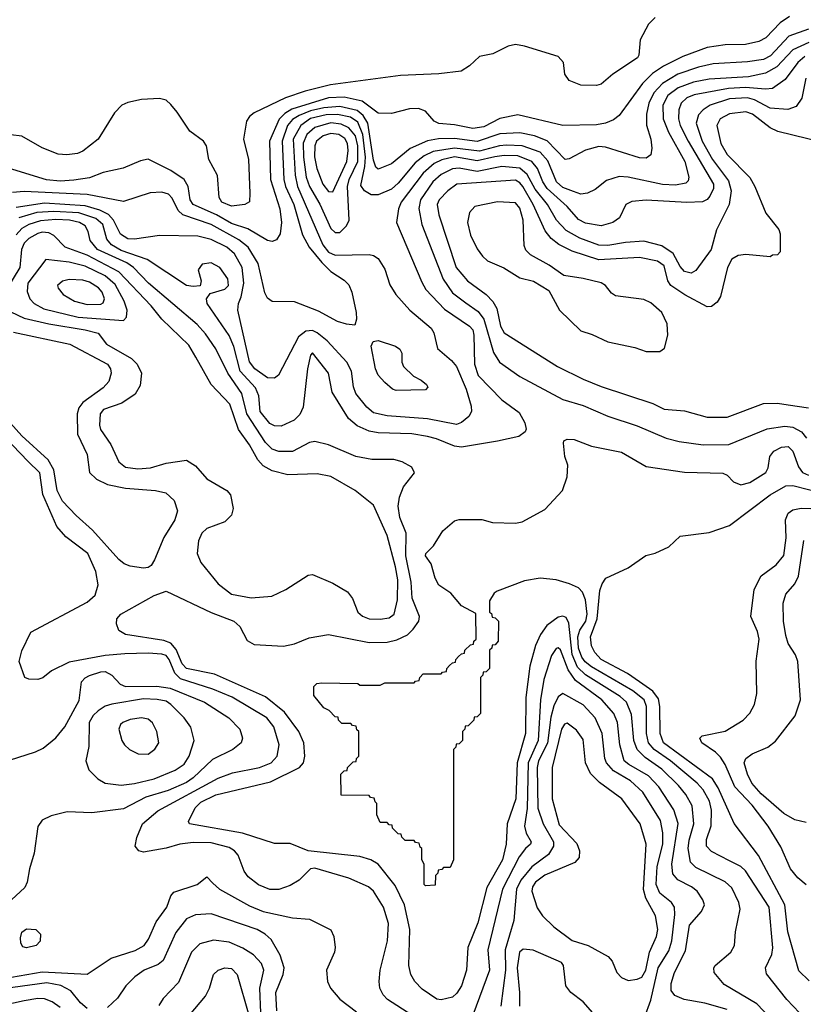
# Model space of a CAD drawing. Extents: x 997026 to 1115308, y 536381 to 619039.
# Tile 60 of 256: x 1029905 to 1033382, y 548323 to 552695. Entities that reach past the tile are written whole.
import ezdxf

# ---------------------------------------------------------------- set-up
doc = ezdxf.new("R2010")
doc.units = 0

msp = doc.modelspace()

# ---------------------------------------------------------------- linework, layer by layer
at = {"layer": '0CON20XD'}
for points in [[(1032725, 552704.2), (1032695.5, 552674.5), (1032658.1, 552605), (1032652.1, 552537.9), (1032645.7, 552525), (1032536.4, 552453.6), (1032485, 552409.2), (1032465, 552402.5), (1032395, 552404.2), (1032342.5, 552425), (1032323.8, 552453.8), (1032317.5, 552505), (1032295, 552531.2), (1032145, 552578.1), (1032105, 552584.2), (1032072.7, 552577.3), (1032005, 552544), (1031945, 552531.2), (1031900.5, 552489.5), (1031864.1, 552465.9), (1031765, 552454.4), (1031595, 552447.5), (1031284.6, 552405.4), (1031171.9, 552378.1), (1031085, 552348.2), (1030945, 552282.2), (1030924.3, 552265), (1030911.9, 552245), (1030898.1, 552165), (1030920.4, 552075), (1030925.5, 551924.5), (1030925, 551886.7), (1030903.3, 551875), (1030845, 551867.5), (1030802.2, 551885), (1030790, 551905), (1030783.4, 552003.4), (1030744.2, 552075), (1030733.3, 552135), (1030720, 552155), (1030659.7, 552199.7), (1030604.4, 552285), (1030575, 552319.2), (1030555, 552337.5), (1030525, 552345.7), (1030445, 552340.8), (1030385, 552327.1), (1030358.8, 552315), (1030325, 552281.2), (1030252.9, 552165), (1030185, 552110.6), (1030161.7, 552101.7), (1030114.5, 552094.5), (1030075, 552097.8), (1030005, 552126.7), (1029915, 552177.5), (1029865, 552184)], [(1033321, 552709), (1033279.4, 552680.6), (1033215.5, 552614.5), (1033185, 552598.3), (1033125, 552585.2), (1033035, 552583.5), (1032955, 552571.6), (1032847.7, 552532.3), (1032761.8, 552488.2), (1032713.4, 552456.6), (1032668, 552412), (1032565, 552270.4), (1032539.6, 552250.4), (1032505, 552235.3), (1032465, 552228.1), (1032315, 552224.7), (1032115, 552272.8), (1032035, 552256.3), (1031965, 552219.5)], [(1033405, 552652.3), (1033318.3, 552621.7), (1033236.6, 552535), (1033205, 552518), (1033135, 552507.4), (1032981.5, 552498.5), (1032917.8, 552485), (1032825, 552453.6), (1032757.8, 552412.2), (1032719, 552371), (1032696.2, 552325), (1032686.4, 552275), (1032686.5, 552226.5), (1032705.9, 552165), (1032710, 552125), (1032705.7, 552095), (1032685, 552080.5), (1032655, 552082.1), (1032505, 552128.9), (1032475, 552132.3), (1032415, 552116.2), (1032343.1, 552076.9), (1032325, 552074.6), (1032245, 552156.8), (1032189.3, 552179.3), (1032125, 552192.3), (1032035, 552187.6), (1031935, 552154.2), (1031835, 552168.3), (1031763.2, 552166.8), (1031715, 552157.5), (1031637.2, 552122.8), (1031555, 552054.7), (1031495, 552031.8), (1031485, 552040), (1031475, 552071.4), (1031450.2, 552235), (1031429.7, 552269.7), (1031401.9, 552291.9), (1031325, 552310.1), (1031255, 552304.4), (1031195, 552290.4), (1031145, 552270.4), (1031115, 552251.4), (1031093.5, 552225), (1031069.3, 552155), (1031076.8, 551985), (1031084.1, 551954.1), (1031121.8, 551875), (1031159.9, 551739.9), (1031189.8, 551685), (1031245, 551616.6), (1031285, 551577.3), (1031345, 551538.8), (1031365, 551517.1), (1031378.2, 551485), (1031397.5, 551395), (1031400, 551365), (1031391.7, 551338.3), (1031355, 551342.5), (1031315, 551355.6), (1031231, 551401), (1031125, 551442.3), (1031025, 551444.3), (1031005, 551459.2), (1030992.6, 551482.6), (1030962.9, 551612.9), (1030918.6, 551685), (1030877.5, 551717.5), (1030755, 551785.4), (1030628.5, 551828.5), (1030608.3, 551848.3), (1030582.1, 551902.1), (1030565, 551920.5), (1030535, 551929), (1030483.6, 551926.4), (1030365, 551888.5), (1030205, 551919.5), (1029925, 551931.8), (1029872.5, 551927.5)], [(1033406.6, 552593.3), (1033335, 552561.4), (1033264.3, 552485.7), (1033215, 552458), (1033138.3, 552441.7), (1032965, 552431.3), (1032895, 552417.4), (1032827.1, 552392.9), (1032781.6, 552358.4), (1032759.3, 552315), (1032760.9, 552255), (1032784.5, 552195), (1032857, 552065), (1032873.9, 551996.1), (1032870.7, 551979.3), (1032860.8, 551969.2), (1032815, 551959.8), (1032757, 551963), (1032605, 551996.5), (1032565, 551998.6), (1032509.1, 551980.9), (1032459.1, 551940.9), (1032425, 551924.2), (1032395, 551920.7), (1032361.7, 551931.7), (1032315, 551950.5), (1032287.6, 551975), (1032248, 552068), (1032215, 552106.8), (1032134.9, 552134.9), (1032065, 552137.8), (1032034.5, 552135.5), (1031945, 552111.1), (1031835, 552124.9), (1031740.1, 552109.9), (1031700, 552090), (1031660.2, 552059.8), (1031585, 551968.6), (1031555, 551942), (1031495, 551916.8), (1031465, 551918.1), (1031434.7, 551935), (1031418.3, 551958.3), (1031436.7, 552043.3), (1031438.8, 552085), (1031427.1, 552185), (1031405, 552239.4), (1031372.3, 552262.3), (1031315, 552274.4), (1031265, 552272.5), (1031195.7, 552255.7), (1031152, 552225), (1031119.2, 552165), (1031127.3, 552005), (1031138.2, 551955), (1031249.9, 551695), (1031275, 551663.2), (1031305, 551649.8), (1031455, 551653.1), (1031475, 551648.2), (1031495, 551634.4), (1031525, 551587.5), (1031547.6, 551517.6), (1031574.2, 551474.2), (1031635.5, 551405), (1031730.9, 551325), (1031742.9, 551305), (1031758.7, 551235), (1031821.5, 551181.5), (1031843.6, 551155), (1031885.6, 551055), (1031908.9, 550978.9), (1031910, 550955), (1031897.5, 550932.5), (1031865, 550905.9), (1031842.7, 550897.3), (1031715, 550923.4), (1031535, 550936.7), (1031475, 550949.3), (1031444.7, 550975), (1031396.8, 551035), (1031386.2, 551065), (1031377.6, 551135), (1031357.1, 551175), (1031269.3, 551269.3), (1031225.4, 551305.4), (1031205, 551314.8), (1031175, 551311.7), (1031142.6, 551287.4), (1031053.6, 551116.4), (1031035, 551103.3), (1031005, 551104.8), (1030948.8, 551145), (1030925, 551175.6), (1030872.4, 551405), (1030875.7, 551435), (1030887.4, 551465), (1030900.1, 551525), (1030892.5, 551595), (1030858.4, 551655), (1030824, 551685), (1030755, 551719.3), (1030695, 551734), (1030525, 551736.9), (1030415, 551720.4), (1030385, 551722.5), (1030352.2, 551742.2), (1030320.6, 551805), (1030299.4, 551829.4), (1030259.9, 551849.9), (1030195, 551868.4), (1030015, 551881.1), (1029888.8, 551861.2)], [(1033388.5, 552531.5), (1033358.1, 552505), (1033301, 552429), (1033245, 552389.2), (1033215, 552386.3), (1033125, 552393.8), (1033050.6, 552389.4), (1032898.2, 552361.8)], [(1033393.5, 552435), (1033375, 552346), (1033349.9, 552310.1), (1033313.7, 552296.3), (1033235, 552302.2), (1033165, 552338.8), (1033135, 552347.9), (1033055, 552343), (1032969.2, 552315), (1032937.3, 552295), (1032917.2, 552272.8), (1032907.4, 552235), (1032933.9, 552155), (1032978.8, 552075), (1033049.9, 551979.9), (1033061.4, 551935), (1033053.6, 551875), (1032997.4, 551762.6), (1032973.5, 551675), (1032905, 551580.8), (1032885, 551570.3), (1032855, 551576.4), (1032835, 551599.2), (1032805, 551657.2), (1032755, 551691.6), (1032675, 551711.5), (1032593.5, 551706.5), (1032515, 551692.7), (1032475, 551694.1), (1032390.8, 551725), (1032329.7, 551759.7), (1032286.8, 551805), (1032246.5, 551875), (1032192.8, 551942.8), (1032157.1, 552007.1), (1032125, 552036), (1032045, 552042.9), (1031935, 552021.7), (1031854.9, 552035.2), (1031825, 552032.3), (1031775, 552007.5), (1031738, 551975), (1031683.6, 551895), (1031676.3, 551856.3), (1031688.7, 551785), (1031783.7, 551543.7), (1031825, 551482.7), (1031885, 551437.5), (1031939.7, 551399.7), (1031965, 551365.9), (1032008, 551218), (1032034.1, 551174.1), (1032125, 551111.3), (1032315, 551008.8), (1032405, 550982.6), (1032515, 550934.2), (1032645, 550892.5), (1032773.7, 550836.3), (1032831.8, 550821.8), (1032937.6, 550807.6), (1033051.2, 550808.8), (1033221.8, 550878.2), (1033300.4, 550890.4), (1033335, 550886.1), (1033374.5, 550865), (1033396.9, 550836.9)], [(1031965, 552219.5), (1031915, 552211.5), (1031835, 552228.3), (1031764.5, 552234.5), (1031744.6, 552245), (1031705, 552288.8), (1031675, 552301.4), (1031635, 552299.8), (1031555, 552279.3), (1031495, 552280.6), (1031425, 552332.9), (1031345, 552351.8), (1031275, 552348.8), (1031112.9, 552297.1), (1031080.8, 552279.2), (1031056.1, 552253.8), (1031013.4, 552155), (1031018.5, 551985), (1031059.8, 551855), (1031067.2, 551795), (1031060.3, 551745), (1031045, 551718.1), (1031025, 551710.5), (1031005, 551715.4), (1030916.9, 551766.9), (1030845, 551789.7), (1030778.3, 551828.3), (1030674.9, 551874.9), (1030661.9, 551895), (1030652.2, 551955), (1030634.6, 551985), (1030575, 552025.9), (1030475, 552075.5), (1030440.9, 552069.1), (1030364.1, 552035.9), (1030275, 552016.8), (1030215, 551993), (1030145, 551981.9), (1030085, 551978.5), (1030023.5, 551983.5), (1029855, 552035.3)], [(1032898.2, 552361.8), (1032865, 552348), (1032840, 552325), (1032829.4, 552295), (1032828.2, 552255), (1032835.5, 552225), (1032871.4, 552155), (1032983.3, 551965), (1032983.2, 551945), (1032968.1, 551911.9), (1032955, 551896.8), (1032935, 551886.7), (1032865, 551883.3), (1032685, 551894.2), (1032621.9, 551888.1), (1032594.4, 551875), (1032565.8, 551815), (1032537.5, 551795), (1032485, 551780), (1032415, 551791.9), (1032385, 551808.4), (1032334.7, 551865), (1032245.5, 551945), (1032226.5, 551975), (1032203.2, 552035), (1032177.9, 552065), (1032115, 552090.6), (1032055, 552092.8), (1032013.5, 552086.5), (1031935, 552067.7), (1031834.4, 552085.6), (1031777.5, 552072.5), (1031743.6, 552056.4), (1031695, 552013), (1031597.4, 551885), (1031585.8, 551855), (1031576.8, 551795), (1031689.3, 551529.3), (1031707.7, 551497.7), (1031789.8, 551409.8), (1031900.4, 551335), (1031915, 551318.5), (1031920.8, 551295), (1031922.7, 551165), (1031940, 551115), (1032045, 551007.5), (1032121.3, 550951.3), (1032146.2, 550905), (1032153, 550877), (1032147.5, 550865), (1032120, 550845), (1032025, 550823.1), (1031865, 550797.6), (1031835, 550800.8), (1031754.4, 550834.4), (1031715, 550844.2), (1031645, 550856.1), (1031495, 550860), (1031455, 550867.9), (1031401.8, 550891.8), (1031364, 550924), (1031291.5, 551041.5), (1031275, 551126), (1031205, 551215.7), (1031195, 551206), (1031181.6, 551145), (1031162.7, 550975), (1031148.2, 550941.8), (1031123.5, 550916.5), (1031065, 550890.3), (1031035, 550891.4), (1031015, 550902.1), (1030972.2, 550955), (1030965.9, 551025), (1030951, 551061), (1030884, 551135), (1030855, 551244.5), (1030835, 551293.1), (1030737.3, 551435), (1030734.4, 551455.6), (1030750.6, 551479.4), (1030815, 551499.1), (1030831.8, 551515), (1030829.1, 551545), (1030792.9, 551595), (1030755, 551616.1), (1030715, 551608.9), (1030697.5, 551585), (1030710, 551535), (1030706, 551514), (1030675, 551510), (1030645, 551515.6), (1030470.2, 551630.2), (1030355, 551670.8), (1030311.9, 551695), (1030291.1, 551721.1), (1030273.4, 551785), (1030242.5, 551812.5), (1030166.9, 551836.9), (1030055.9, 551844.1), (1029981.5, 551838.5), (1029900.5, 551815)], [(1033469.5, 552150.5), (1033269.2, 552199.2), (1033235, 552215.3), (1033156, 552275), (1033126.4, 552286.4), (1033055, 552277.6), (1033013.5, 552255), (1032998.8, 552225), (1033016, 552145), (1033045, 552096.2), (1033144.2, 551994.2), (1033166.5, 551955), (1033215.5, 551835.5), (1033273.6, 551763.6), (1033280, 551745), (1033280, 551665), (1033268.3, 551651.7), (1033245, 551650), (1033235, 551642.5), (1033127.3, 551652.7), (1033092.5, 551647.5), (1033065, 551631.2), (1033045.5, 551594.5), (1033015, 551466.2), (1032999.6, 551440.4), (1032975, 551421.4), (1032955, 551420.6), (1032856.5, 551473.5), (1032794, 551515), (1032781.6, 551535), (1032765, 551601.5), (1032735, 551623.3), (1032655, 551639.7), (1032475, 551629.2), (1032356.8, 551666.8), (1032297.1, 551697.1), (1032264, 551724), (1032237.1, 551757.1), (1032183.1, 551875), (1032137.5, 551955), (1032125, 551971.3), (1032105, 551982.1), (1031845.2, 551964.8), (1031804.1, 551935), (1031766.9, 551895), (1031757.7, 551875), (1031765, 551828), (1031841.9, 551595), (1031892, 551535), (1031974.8, 551474.8), (1032004.1, 551444.1), (1032022.5, 551412.5), (1032038.9, 551335), (1032055.3, 551305.3), (1032291.9, 551155), (1032405, 551098.9), (1032485, 551066.8), (1032715, 550990.9), (1032765, 550966.5), (1032855, 550957.9), (1032955, 550929.6), (1033045, 550929.6), (1033205, 550990.5), (1033268, 550992), (1033314.5, 550985.5), (1033405, 550971.8)], [(1031325, 551750.5), (1031355, 551779.4), (1031367.3, 551805), (1031359.1, 551955), (1031366.3, 551985), (1031404.7, 552065), (1031404.9, 552135), (1031395, 552179), (1031365.9, 552215), (1031331.9, 552231.9), (1031285, 552237.2), (1031215, 552216.9), (1031179.3, 552185), (1031163.1, 552146.9), (1031164.3, 552085), (1031175.9, 551995.9), (1031190.4, 551955), (1031236.6, 551876.6), (1031285, 551767.5), (1031305, 551750.9), (1031325, 551750.5)], [(1031295, 551931.3), (1031356.6, 552065), (1031362.7, 552115), (1031360.1, 552145), (1031347.9, 552167.9), (1031320.4, 552185), (1031285, 552190.4), (1031251.2, 552178.8), (1031221.9, 552155), (1031214.8, 552135), (1031213.8, 552086.2), (1031224.1, 552035), (1031250.5, 551965), (1031275, 551931.8), (1031295, 551931.3)], [(1032745, 551222), (1032766.7, 551236.7), (1032781.5, 551295), (1032778.2, 551345), (1032755, 551395.7), (1032705, 551437.3), (1032675, 551452.3), (1032549.1, 551469.1), (1032531.3, 551481.3), (1032505, 551514.3), (1032485, 551526.2), (1032405, 551546.4), (1032319.2, 551559.2), (1032254, 551605), (1032170.9, 551650.9), (1032151.4, 551671.4), (1032142.9, 551692.9), (1032139.6, 551805), (1032125, 551857.8), (1032105, 551881.2), (1032025, 551885.9), (1031925, 551865.5), (1031901.2, 551838.8), (1031891.5, 551795), (1031905, 551738), (1031935, 551678), (1031959.2, 551645), (1031981.2, 551625), (1032053.8, 551593.8), (1032125, 551548.6), (1032185, 551533.8), (1032252.7, 551492.7), (1032300, 551405), (1032395, 551314.2), (1032445, 551298), (1032514.3, 551264.3), (1032635, 551240), (1032685, 551222), (1032745, 551222)], [(1031641.8, 550198.2), (1031618.4, 550315), (1031619.8, 550415), (1031591.4, 550485), (1031584.1, 550535), (1031590.8, 550575), (1031608.5, 550621.5), (1031656.4, 550683.6), (1031645, 550708), (1031602.5, 550732.5), (1031565, 550742.1), (1031467.6, 550742.4), (1031396.3, 550756.3), (1031275, 550807.7), (1031215, 550822.5), (1031191.5, 550818.5), (1031115, 550778.2), (1031055, 550777.1), (1031025, 550788.1), (1030995, 550817.5), (1030913, 550945), (1030891, 551035), (1030828, 551125), (1030775, 551233.8), (1030730.2, 551300.2), (1030692, 551342), (1030476.8, 551525), (1030409.6, 551595), (1030380.5, 551615), (1030250.8, 551675), (1030217.3, 551715), (1030208.9, 551755), (1030195, 551780), (1030170.9, 551795), (1030125.5, 551805.5), (1030065, 551808.3), (1029997.5, 551802.5), (1029945, 551785.4), (1029915, 551768), (1029889.5, 551740.5)], [(1031505, 550034.1), (1031545, 550038.8), (1031566.9, 550055), (1031580.8, 550119.2), (1031582.2, 550207.8), (1031573.3, 550265), (1031536.2, 550405), (1031475, 550539.5), (1031392.9, 550605), (1031285, 550666.2), (1031225, 550678.5), (1031095.4, 550674.6), (1031025, 550692.4), (1030985, 550714.7), (1030961.3, 550741.3), (1030925, 550807.9), (1030875.5, 550875.5), (1030838, 550988), (1030754.6, 551075), (1030686.4, 551196.4), (1030655, 551249.6), (1030535.9, 551365.9), (1030487.7, 551425), (1030345.3, 551575.3), (1030205, 551649.6), (1030106.2, 551685), (1030056.9, 551736.9), (1030035, 551748.8), (1030005, 551751.5), (1029985, 551746.3), (1029946.1, 551723.9), (1029925, 551703.5), (1029913.5, 551675), (1029905.4, 551595), (1029850.2, 551505)], [(1030365, 551359.4), (1030379.5, 551375), (1030382.2, 551405), (1030368.3, 551445), (1030328.9, 551518.9), (1030285, 551558.2), (1030195, 551601.1), (1030125, 551618.4), (1030020.3, 551629.7), (1029941.8, 551525), (1029938.2, 551488.2), (1029950, 551455), (1029969.2, 551435), (1030011.9, 551411.9), (1030165, 551374.4), (1030365, 551359.4)], [(1030205, 551430.2), (1030265, 551432.2), (1030275, 551438.1), (1030280.7, 551455), (1030271.2, 551485), (1030255.4, 551505), (1030215, 551529.8), (1030185, 551538.5), (1030125, 551541), (1030095, 551534.6), (1030072.5, 551515), (1030075, 551502.5), (1030098.5, 551475), (1030148.6, 551445), (1030205, 551430.2)], [(1029865, 551398.1), (1029925, 551369.8), (1030034.1, 551344.1), (1030195, 551317.5), (1030252.7, 551302.7), (1030290, 551255), (1030400.4, 551190.4), (1030425.6, 551165), (1030445.6, 551125), (1030438.9, 551071.1), (1030417.3, 551032.7), (1030357.6, 550992.4), (1030276.7, 550965), (1030261.8, 550945), (1030258.5, 550895), (1030263.1, 550875), (1030309.2, 550809.2), (1030345, 550731.5), (1030375, 550708.2), (1030429.6, 550700.4), (1030485, 550704.7), (1030555, 550725.4), (1030645, 550739.4), (1030685, 550714.3), (1030735, 550657.1), (1030824, 550605), (1030840, 550585), (1030852.5, 550525), (1030844.3, 550495), (1030815, 550465.7), (1030735, 550435.6), (1030713.3, 550415), (1030698.2, 550381.8), (1030692.2, 550325), (1030708.9, 550285), (1030785, 550190.9), (1030845, 550143.9), (1030932.6, 550127.4), (1031023.3, 550135), (1031086, 550165), (1031185, 550228.6), (1031205, 550231.9), (1031295, 550193.3), (1031359.2, 550155), (1031381.4, 550125), (1031405.8, 550065), (1031426.1, 550046.1), (1031455.3, 550035.3), (1031505, 550034.1)], [(1029877.9, 551307.9), (1030127.8, 551255), (1030294.1, 551165), (1030307.7, 551145), (1030311.4, 551125), (1030301, 551089), (1030275, 551060.9), (1030184.6, 550995.4), (1030167.8, 550972.2), (1030159.6, 550945), (1030161.7, 550855), (1030203.8, 550765), (1030214.5, 550685), (1030246.5, 550655), (1030295, 550631.7), (1030375.2, 550615.2), (1030507.5, 550605), (1030554, 550595), (1030589.9, 550559.9), (1030604.6, 550514.6), (1030593.9, 550475), (1030544.2, 550395.8), (1030503.9, 550296.1), (1030488, 550272), (1030475, 550262.5), (1030455, 550259.4), (1030395, 550268.9), (1030369.1, 550279.1), (1030345, 550298.8), (1030228.6, 550428.6), (1030155, 550493.9), (1030095, 550557.5), (1030071.2, 550605), (1030056.3, 550696.3), (1030031.5, 550741.5), (1029915, 550847.6), (1029712, 551072)], [(1031575, 551048.6), (1031558.8, 551055), (1031525, 551083.8), (1031495, 551116.7), (1031483.5, 551145), (1031464, 551245), (1031473.6, 551266.4), (1031495, 551270), (1031572.5, 551245), (1031591.7, 551231.7), (1031600, 551215), (1031600, 551175), (1031607.5, 551155), (1031652.5, 551112.5), (1031686.7, 551095), (1031710, 551075), (1031716.4, 551063.6), (1031705, 551051.2), (1031575, 551048.6)], [(1031503.5, 548395), (1031499.5, 548425), (1031503.8, 548475), (1031536.9, 548605), (1031541.9, 548681.9), (1031520, 548755), (1031475.4, 548825), (1031452.9, 548845), (1031365, 548883.9), (1031215, 548927.9), (1031195, 548924.7), (1031145, 548874.7), (1031105, 548850.3), (1031055, 548832.8), (1031015, 548832.4), (1030964.5, 548854.5), (1030919.2, 548889.2), (1030901, 548915), (1030874.7, 548985), (1030858.9, 549005), (1030835, 549020), (1030755, 549040.8), (1030675, 549041.7), (1030615.2, 549034.8), (1030555, 549016.2), (1030455, 548999.2), (1030433.3, 549005), (1030418, 549025), (1030425, 549063.8), (1030450, 549125), (1030518, 549182), (1030785, 549327.3), (1030849.6, 549350.4), (1030968.6, 549375), (1031020.5, 549395), (1031047.5, 549425), (1031056.7, 549475), (1031033.2, 549555), (1031001.3, 549595), (1030847.1, 549687.1), (1030762.3, 549722.3), (1030618.6, 549768.6), (1030593.7, 549793.7), (1030568.8, 549855), (1030555, 549871.7), (1030535, 549878.6), (1030475, 549883), (1030371, 549879), (1030285, 549871.9), (1030125, 549841.8), (1030045.9, 549804.1), (1030007.7, 549772.3), (1029985, 549766.2), (1029945, 549766.7), (1029927.5, 549775), (1029902, 549845), (1029915, 549892.5), (1029953.8, 549975), (1030205, 550108.2), (1030239.5, 550140.5), (1030253.7, 550186.3), (1030242.7, 550245), (1030207.1, 550325), (1030109.2, 550399.2), (1030069.7, 550445), (1030007.2, 550587.2), (1029995, 550682.7), (1029941.2, 550735), (1029805, 550876)], [(1033365.6, 548285), (1033308.8, 548345), (1033218.3, 548458.3), (1033213.8, 548485), (1033242.4, 548545), (1033246.6, 548573.4), (1033230.5, 548755), (1033126.2, 548916.2), (1033104.8, 548934.8), (1033055, 548960.6), (1032975, 549001.3), (1032953.1, 549025), (1032952, 549055), (1032973.7, 549116.3), (1032974.5, 549185), (1032965.2, 549225), (1032937.6, 549275), (1032911, 549305), (1032792.7, 549405), (1032720.2, 549455), (1032694.8, 549485), (1032686.7, 549525), (1032685.8, 549645), (1032675.9, 549675), (1032625, 549715.4), (1032442.4, 549822.4), (1032414.3, 549844.3), (1032398.9, 549865), (1032385.1, 549905.1), (1032381, 549955), (1032390.1, 549985), (1032416.6, 550025), (1032423.2, 550055), (1032415, 550118.6), (1032402.7, 550152.7), (1032385, 550172.9), (1032345, 550190.4), (1032285, 550207.5), (1032214.1, 550215.9), (1032145, 550203.3), (1032023, 550157), (1032010.7, 550149.3), (1031990, 550115), (1031990, 550065), (1031998.3, 550058.3), (1032001.7, 550041.7), (1032015, 550040), (1032030, 550025), (1032027.5, 549935), (1032015, 549920), (1032001.7, 549918.3), (1032000, 549905), (1031990, 549895), (1031990, 549815), (1031975, 549800), (1031961.7, 549798.3), (1031960, 549785), (1031950, 549775), (1031950, 549615), (1031935, 549600), (1031921.7, 549598.3), (1031920, 549585), (1031895, 549560), (1031881.7, 549558.3), (1031880, 549545), (1031870, 549535), (1031870, 549495), (1031855, 549480), (1031841.7, 549478.3), (1031840, 549465), (1031830, 549455), (1031830, 548965), (1031815, 548930), (1031785, 548930), (1031778.3, 548921.7), (1031761.7, 548918.3), (1031760, 548905), (1031750, 548895), (1031748.3, 548851.7), (1031705, 548850), (1031700, 548855), (1031700, 548945), (1031690, 548965), (1031690, 549015), (1031681.7, 549021.7), (1031678.3, 549038.3), (1031661.7, 549041.7), (1031655, 549050), (1031615, 549050), (1031600, 549065), (1031598.3, 549078.3), (1031585, 549080), (1031560, 549105), (1031558.3, 549118.3), (1031545, 549120), (1031535, 549130), (1031505, 549130), (1031490, 549165), (1031490, 549215), (1031481.7, 549221.7), (1031478.3, 549238.3), (1031461.7, 549241.7), (1031455, 549250), (1031331.7, 549251.7), (1031330, 549345), (1031345, 549360), (1031358.3, 549361.7), (1031360, 549375), (1031385, 549400), (1031398.3, 549401.7), (1031400, 549415), (1031410, 549425), (1031410, 549535), (1031401.7, 549541.7), (1031398.3, 549558.3), (1031381.7, 549561.7), (1031375, 549570), (1031335, 549570), (1031320, 549585), (1031318.3, 549598.3), (1031305, 549600), (1031278.3, 549628.3), (1031255, 549640), (1031210, 549695), (1031210, 549735), (1031223, 549747), (1031245, 549750), (1031405, 549747.5), (1031415, 549740), (1031505, 549740), (1031525, 549750), (1031655, 549750), (1031661.7, 549758.3), (1031678.3, 549761.7), (1031680, 549775), (1031695, 549790), (1031775, 549790), (1031781.7, 549798.3), (1031798.3, 549801.7), (1031800, 549815), (1031811.7, 549828.3), (1031825, 549840), (1031838.3, 549841.7), (1031840, 549855), (1031851.7, 549868.3), (1031865, 549880), (1031878.3, 549881.7), (1031880, 549895), (1031905, 549920), (1031918.3, 549921.7), (1031920, 549935), (1031930, 549945), (1031928.3, 550058.3), (1031865, 550093.3), (1031818.1, 550148.1), (1031765, 550184), (1031748.9, 550215), (1031731.2, 550278.8), (1031706.2, 550315), (1031706.7, 550325), (1031740.6, 550359.4), (1031783.3, 550425), (1031835, 550470), (1031855, 550476.2), (1031955, 550476.2), (1032002.3, 550462.3), (1032105, 550460), (1032135, 550466.2), (1032235, 550520), (1032313.3, 550605), (1032333.8, 550665), (1032337.7, 550717.7), (1032323.3, 550755), (1032317.5, 550815), (1032320, 550825), (1032335, 550832.5), (1032365, 550831.2), (1032441.7, 550801.7), (1032575, 550775.5), (1032685, 550710.5), (1032855, 550685.5), (1033025, 550681.4), (1033045, 550672), (1033072.5, 550642.5), (1033105, 550630.4), (1033145, 550639.7), (1033215.5, 550685), (1033226.5, 550705), (1033233.5, 550755), (1033251.2, 550778.8), (1033285, 550797.6), (1033315, 550800.3), (1033335, 550778.8), (1033360.2, 550710.2), (1033379.3, 550685), (1033405, 550673)], [(1033408.1, 548428.1), (1033362.2, 548472.2), (1033313.2, 548645), (1033299.8, 548765), (1033183.9, 548983.9), (1033075.8, 549125.8), (1033004.4, 549284.4), (1032978.5, 549325), (1032761.2, 549485), (1032747.2, 549525), (1032745.5, 549645), (1032739.1, 549679.1), (1032713.8, 549713.8), (1032655.6, 549754.4), (1032602.4, 549792.4), (1032485, 549854), (1032457.5, 549885), (1032443, 549915), (1032438.5, 549955), (1032467.8, 550035), (1032479.8, 550160.2), (1032489.3, 550190.7), (1032505.8, 550215), (1032605, 550262), (1032684.1, 550315.9), (1032725, 550326.7), (1032785.7, 550354.3), (1032835, 550401.4), (1032965, 550418.8), (1033055, 550449.5), (1033235, 550585.3), (1033305, 550624.8), (1033335, 550626.7), (1033475, 550591.6)], [(1033395, 548854), (1033357.5, 548885), (1033325, 548924.2), (1033282, 549022), (1033226.7, 549115), (1033155, 549207.1), (1033078.6, 549288.6), (1033035, 549388.1), (1033015, 549420), (1032992.8, 549442.8), (1032931.2, 549485), (1032923.3, 549505), (1032934, 549516), (1033035, 549535.7), (1033115, 549584.4), (1033145, 549615.8), (1033165.4, 549655), (1033176.1, 549703.9), (1033173.1, 549846.9), (1033185.6, 549945), (1033179.3, 549979.3), (1033150, 550045), (1033164.2, 550165), (1033195, 550226.2), (1033261.4, 550275), (1033295, 550316.2), (1033306.8, 550395), (1033303.6, 550475), (1033315, 550504.2), (1033335, 550518.8), (1033373.3, 550526.7), (1033415, 550525.2)], [(1033395, 549130.8), (1033345, 549142.8), (1033295, 549170), (1033195, 549257.8), (1033154.3, 549305), (1033134.3, 549345), (1033120, 549395), (1033127.7, 549415), (1033154.8, 549435.2), (1033224.8, 549465.2), (1033258.7, 549491.3), (1033346.2, 549603.8), (1033370, 549675), (1033357.5, 549845), (1033347.1, 549875), (1033315.3, 549925.3), (1033305, 549961.2), (1033294.8, 550025), (1033293.5, 550105), (1033305, 550144.5), (1033345, 550190), (1033361.2, 550225), (1033385, 550382)], [(1033235, 548262.9), (1033176.2, 548325), (1033030.6, 548410.6), (1032986.2, 548465), (1032984.6, 548485), (1032990.5, 548495), (1033060.5, 548555), (1033076.5, 548585), (1033081.5, 548645), (1033101.6, 548745), (1033095.9, 548775), (1033065, 548840.4), (1033035, 548866.7), (1032905, 548930.3), (1032881.4, 548955), (1032870.7, 549015), (1032875, 549051.4), (1032896.7, 549125), (1032888.9, 549205), (1032861.1, 549255), (1032828, 549295), (1032755, 549367.3), (1032679.7, 549419.7), (1032645.1, 549455.1), (1032629.7, 549495), (1032620.2, 549610.2), (1032597.5, 549665), (1032569.9, 549690), (1032415, 549786.8), (1032380.4, 549820.4), (1032356.5, 549876.5), (1032341, 550015), (1032330.2, 550040.2), (1032315, 550046.8), (1032295, 550042.8), (1032244.1, 550005), (1032216.2, 549965), (1032193.5, 549916.5), (1032168.1, 549825), (1032150.5, 549685), (1032149.7, 549525), (1032113, 549395), (1032106.9, 549235), (1032068.1, 549125), (1032063.7, 549035), (1032048, 548965), (1031977.6, 548842.4), (1031938, 548685), (1031892.9, 548575), (1031887.3, 548475), (1031865, 548405.6), (1031845, 548372.7), (1031825, 548355.5), (1031775, 548343.2), (1031755.9, 548345.9), (1031690.3, 548390.3), (1031658.2, 548425), (1031640, 548455), (1031631.2, 548495), (1031636, 548655), (1031612.8, 548765), (1031570.7, 548850.7), (1031495, 548945.9), (1031463.1, 548965), (1031415, 548978.9), (1031184.5, 549004.5), (1031105, 549036.7), (1031035, 549037.3), (1030893.3, 549083.3), (1030658.8, 549125), (1030654.2, 549135), (1030683.3, 549195), (1030709.1, 549220.9), (1030775, 549253.8), (1031018.6, 549311.4), (1031146.2, 549375), (1031164.1, 549395), (1031170.5, 549425), (1031165.2, 549485), (1031144.2, 549534.2), (1031080.3, 549620.3), (1030995, 549688.1), (1030769.1, 549789.1), (1030645.3, 549815), (1030625.7, 549835), (1030598.9, 549898.9), (1030575, 549926.9), (1030545, 549938.4), (1030375, 549965.6), (1030345, 549983.3), (1030335, 550012.5), (1030336.7, 550035), (1030354.4, 550055), (1030501.7, 550138.3), (1030555, 550157.5), (1030755, 550062.7), (1030855.2, 550025.2), (1030881.5, 550001.5), (1030915, 549939.1), (1030945, 549921.1), (1031075, 549912.9), (1031124.4, 549924.4), (1031188.9, 549951.1), (1031275, 549964.7), (1031455, 549929.4), (1031535, 549931.7), (1031578.7, 549941.3), (1031625.6, 549964.4), (1031651.5, 549988.5), (1031676.6, 550025), (1031679.7, 550045), (1031646.1, 550126.1), (1031641.8, 550198.2)], [(1033045, 548300.3), (1032945, 548327.8), (1032854, 548344), (1032812, 548362), (1032795.6, 548385), (1032795.5, 548415), (1032810.4, 548465), (1032859.1, 548560.9), (1032877.8, 548675), (1032930.5, 548735), (1032943.5, 548765), (1032936.5, 548786.5), (1032910.5, 548825), (1032885.5, 548845), (1032825, 548876.1), (1032802.8, 548902.8), (1032798.9, 548945), (1032826.6, 549126.6), (1032807.2, 549187.2), (1032740.8, 549289.2), (1032695, 549337.1), (1032607.4, 549387.4), (1032587.3, 549405), (1032567.9, 549475), (1032558.1, 549575), (1032540.9, 549615), (1032487.7, 549675), (1032370.7, 549760.7), (1032338.9, 549808.9), (1032305, 549896.9), (1032295, 549906.7), (1032285, 549903.1), (1032265, 549871.4), (1032230.2, 549765), (1032216.5, 549675), (1032205.1, 549495), (1032161.1, 549395), (1032156.7, 549193.3), (1032145.2, 549115), (1032152.9, 549082.9), (1032174.4, 549045), (1032171.9, 549035), (1032150, 549015), (1032121.2, 548978.8), (1032046.8, 548835), (1031982.9, 548565), (1031989.5, 548475), (1031915.8, 548275)], [(1029822.5, 549395), (1029975.5, 549444.5), (1030009.1, 549460.9), (1030065, 549506.7), (1030105, 549555.6), (1030168.4, 549671.6), (1030179.2, 549755), (1030195, 549773.2), (1030215, 549783.3), (1030265, 549800), (1030285, 549800.5), (1030314.2, 549785), (1030350.6, 549745), (1030374.6, 549734.6), (1030514, 549736), (1030573, 549727), (1030724.8, 549664.8), (1030832.5, 549595), (1030882.2, 549545), (1030893.1, 549505), (1030888.1, 549485), (1030851.4, 549455), (1030760.1, 549409.9), (1030675, 549328.3), (1030645, 549307.6), (1030563.3, 549273.3), (1030465, 549243), (1030365, 549191.2), (1030225, 549173.3), (1030115, 549177.5), (1030045, 549160.5), (1030005, 549141.1), (1029985, 549113.3), (1029969.4, 548995), (1029948.7, 548925), (1029938.8, 548865), (1029928.2, 548841.8), (1029768, 548695)], [(1030355, 549295.9), (1030415, 549303.9), (1030501.9, 549325), (1030595, 549363.3), (1030635, 549389.7), (1030657.5, 549425), (1030678.8, 549495), (1030665, 549554), (1030634.6, 549595), (1030576, 549655), (1030555, 549669), (1030515, 549677.3), (1030455, 549679.4), (1030313.7, 549656.3), (1030285, 549646.7), (1030253.7, 549626.3), (1030230.6, 549605), (1030213.2, 549575), (1030212.1, 549467.9), (1030198.2, 549405), (1030211.9, 549365), (1030251.4, 549325), (1030285, 549305.5), (1030355, 549295.9)], [(1032677.1, 548265), (1032705, 548341.4), (1032738.4, 548485), (1032785, 548560), (1032798.9, 548605), (1032812.2, 548722.2), (1032810.4, 548755), (1032797.4, 548775), (1032745, 548816.1), (1032729, 548855), (1032734.2, 548935.8), (1032758.3, 549035), (1032758.8, 549085), (1032748.8, 549138.8), (1032670.7, 549265), (1032615.3, 549315), (1032540.2, 549360.2), (1032508.7, 549395), (1032501.7, 549415), (1032489.8, 549525), (1032458.9, 549595), (1032405, 549652.7), (1032315, 549703.2), (1032295, 549689.1), (1032275, 549648.5), (1032261.7, 549598.3), (1032247.3, 549482.7), (1032207.8, 549405), (1032201.3, 549375), (1032204.4, 549194.4), (1032227.6, 549125), (1032273.3, 549045), (1032274, 549025), (1032251.7, 548988.3), (1032177, 548933), (1032128.5, 548875), (1032109.7, 548835), (1032097.1, 548695), (1032059.1, 548565), (1032061.1, 548475), (1032040.4, 548315)], [(1030475, 549433.5), (1030505, 549455.6), (1030522.7, 549485), (1030513.2, 549535), (1030495, 549572.5), (1030475, 549588.7), (1030445, 549594.7), (1030395, 549587.8), (1030363.1, 549575), (1030352.2, 549565), (1030345.6, 549545), (1030358.9, 549495), (1030370.6, 549475), (1030392.5, 549455), (1030431.2, 549435), (1030475, 549433.5)], [(1032605, 548429.4), (1032645, 548434.4), (1032665, 548444.5), (1032683.4, 548475), (1032700.2, 548555), (1032730.3, 548625), (1032736.8, 548655), (1032726.6, 548716.6), (1032684, 548794), (1032673.2, 548833.2), (1032685.2, 549035), (1032657.6, 549125), (1032576.8, 549235), (1032477.9, 549307.9), (1032437.5, 549347.5), (1032415.2, 549395), (1032405, 549498.6), (1032375, 549541.1), (1032335, 549571.8), (1032322.4, 549567.6), (1032309.3, 549545), (1032268.1, 549375), (1032268.4, 549235), (1032299.1, 549120.9), (1032377.8, 549037.8), (1032389.6, 549005), (1032388.1, 548975), (1032367.6, 548952.4), (1032235, 548896), (1032193.3, 548865), (1032180.5, 548845), (1032177.4, 548825), (1032201, 548751), (1032225, 548715.6), (1032275, 548667.5), (1032356.4, 548606.4), (1032427.5, 548585), (1032516.2, 548536.2), (1032534.6, 548514.6), (1032554.7, 548464.7), (1032575, 548442.9), (1032605, 548429.4)], [(1029835, 548437.2), (1030005, 548467.7), (1030205, 548456.5), (1030311.2, 548528.8), (1030417.1, 548562.9), (1030456.7, 548585), (1030477, 548613), (1030510.7, 548689.3), (1030557.5, 548755), (1030575.5, 548804.5), (1030588.9, 548821.1), (1030692.5, 548855), (1030735, 548890), (1030761.4, 548861.4), (1030791.4, 548835), (1030925, 548760.5), (1030985, 548735.7), (1031115, 548706.9), (1031191.2, 548701.2), (1031285, 548653.3), (1031298.8, 548625), (1031304.2, 548575), (1031301.4, 548555), (1031267.1, 548475), (1031270.6, 548425), (1031284.4, 548395), (1031325, 548345.5), (1031399.2, 548289.2)], [(1031045.6, 548295), (1031040.9, 548375), (1031074.2, 548455), (1031078.1, 548485), (1031061, 548541), (1031021.4, 548611.4), (1030994.5, 548635), (1030958.1, 548655), (1030755, 548725.3), (1030685, 548720), (1030645, 548703.1), (1030597.5, 548642.5), (1030541.7, 548518.3), (1030519.6, 548500.4), (1030456.7, 548475), (1030416.5, 548445), (1030376.5, 548405), (1030339.5, 548350.5), (1030295, 548308.9)], [(1029935, 548574.2), (1029918.3, 548578.3), (1029910, 548595), (1029908.3, 548618.3), (1029915, 548643.3), (1029935, 548658), (1029975.9, 548655.9), (1029997.5, 548635), (1029996.1, 548603.9), (1029977.5, 548585), (1029935, 548574.2)], [(1030975.1, 548284.9), (1030970.7, 548395), (1030988.4, 548475), (1030977.4, 548505), (1030942.9, 548542.9), (1030895, 548573.2), (1030835, 548598.8), (1030765, 548608.3), (1030705, 548592.2), (1030667.2, 548555), (1030609.2, 548420.8), (1030541.2, 548348.8), (1030521.9, 548318.1)], [(1032448.6, 548285), (1032405, 548334), (1032351.2, 548375), (1032328.8, 548405), (1032317.5, 548495), (1032309.3, 548509.3), (1032183.1, 548563.1), (1032138.7, 548568.7), (1032122.9, 548555), (1032111.9, 548485), (1032123.2, 548375), (1032122.6, 548315)], [(1030657.8, 548275), (1030729.9, 548360.1), (1030747.8, 548395), (1030764.3, 548455), (1030785, 548475.6), (1030815.5, 548485.5), (1030845, 548482.5), (1030870, 548455), (1030921.3, 548275)], [(1030205, 548304.6), (1030175, 548329.3), (1030132.4, 548382.4), (1030087.2, 548407.2), (1030025, 548418.1), (1029798, 548388)], [(1031645, 548275.4), (1031536.7, 548345), (1031518.5, 548365), (1031503.5, 548395)], [(1030085, 548309.1), (1030049.4, 548335), (1030015, 548347.9), (1029985, 548349), (1029925, 548338.1), (1029795, 548310.2)]]:
    msp.add_lwpolyline(points, dxfattribs=at)

doc.saveas('drawing.dxf')
